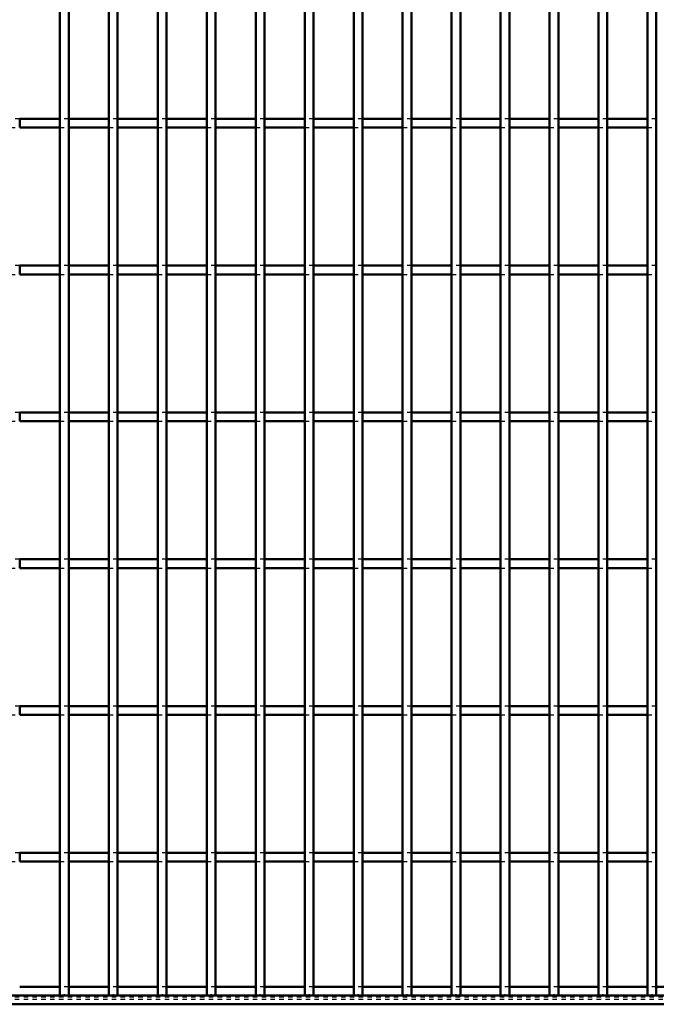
# Model space of a CAD drawing. Header units: millimetres. Extents: x -746 to 505, y -500 to 878.
# Tile 12 of 24: x 112 to 257, y -500 to -276. Entities that reach past the tile are written whole.
import ezdxf

# ---------------------------------------------------------------- set-up
doc = ezdxf.new("R2010")
doc.units = ezdxf.units.MM
doc.linetypes.add('Dashed', pattern=[2, 1, -1])
for name, color, linetype, lineweight in [('2d ConnectionPoints', 7, 'Continuous', 50), ('AM_0', 7, 'Continuous', 50), ('AM_9', 6, 'Dashed', 25)]:
    doc.layers.add(name, color=color, linetype=linetype, lineweight=lineweight)

# ---------------------------------------------------------------- blocks, each defined once
blk = doc.blocks.new('2_e14u522ycbj1k53mbrk2h62lb________0_in_LPP230331121180010003500_4')
at = {"layer": 'AM_0'}
for p, q in [((121.21, -496.05), (112.1, -496.05)), ((132.32, -496.05), (123.21, -496.05)), ((143.43, -496.05), (134.32, -496.05)), ((154.54, -496.05), (145.43, -496.05)), ((165.65, -496.05), (156.54, -496.05)), ((176.76, -496.05), (167.65, -496.05)), ((187.87, -496.05), (178.76, -496.05)), ((198.98, -496.05), (189.87, -496.05)), ((210.09, -496.05), (200.98, -496.05)), ((221.2, -496.05), (212.09, -496.05)), ((232.31, -496.05), (223.2, -496.05)), ((243.42, -496.05), (234.31, -496.05)), ((254.53, -496.05), (245.42, -496.05)), ((265.64, -496.05), (256.53, -496.05)), ((400, -498), (-400, -498)), ((400, -500), (-400, -500))]:
    blk.add_line(p, q, dxfattribs=at)
at = {"layer": 'AM_9'}
for p, q in [((123.21, -496.05), (121.21, -496.05)), ((134.32, -496.05), (132.32, -496.05)), ((145.43, -496.05), (143.43, -496.05)), ((156.54, -496.05), (154.54, -496.05)), ((167.65, -496.05), (165.65, -496.05)), ((178.76, -496.05), (176.76, -496.05)), ((189.87, -496.05), (187.87, -496.05)), ((200.98, -496.05), (198.98, -496.05)), ((212.09, -496.05), (210.09, -496.05)), ((223.2, -496.05), (221.2, -496.05)), ((234.31, -496.05), (232.31, -496.05)), ((245.42, -496.05), (243.42, -496.05)), ((256.53, -496.05), (254.53, -496.05)), ((400, -498.4), (-400, -498.4)), ((400, -498.92), (-400, -498.92))]:
    blk.add_line(p, q, dxfattribs=at)
blk = doc.blocks.new('49_g3fricioucnqmhxwsgs7dh7jk________0_in_LPP230331121180010003500_4')
at = {"layer": 'AM_0'}
for p, q in [((121.21, -498), (121.21, 498)), ((123.21, -498), (123.21, 498)), ((123.21, -498), (121.21, -498))]:
    blk.add_line(p, q, dxfattribs=at)
blk = doc.blocks.new('50_sxuhh6k4beu2170kd74mfx6hi________0_in_LPP230331121180010003500_4')
at = {"layer": 'AM_0'}
for p, q in [((132.32, -498), (132.32, 498)), ((134.32, -498), (134.32, 498)), ((134.32, -498), (132.32, -498))]:
    blk.add_line(p, q, dxfattribs=at)
blk = doc.blocks.new('51_n10myse0v2gpdij8qqydojbgf________0_in_LPP230331121180010003500_4')
at = {"layer": 'AM_0'}
for p, q in [((143.43, -498), (143.43, 498)), ((145.43, -498), (145.43, 498)), ((145.43, -498), (143.43, -498))]:
    blk.add_line(p, q, dxfattribs=at)
blk = doc.blocks.new('52_f8q5xecjb9jec703p8gsyg4pb________0_in_LPP230331121180010003500_4')
at = {"layer": 'AM_0'}
for p, q in [((154.54, -498), (154.54, 498)), ((156.54, -498), (156.54, 498)), ((156.54, -498), (154.54, -498))]:
    blk.add_line(p, q, dxfattribs=at)
blk = doc.blocks.new('53_spux0igreasg9ctm9xtaa6mmi________0_in_LPP230331121180010003500_4')
at = {"layer": 'AM_0'}
for p, q in [((165.65, -498), (165.65, 498)), ((167.65, -498), (167.65, 498)), ((167.65, -498), (165.65, -498))]:
    blk.add_line(p, q, dxfattribs=at)
blk = doc.blocks.new('54_3a9yiqfrdwbcajdpd712xb3wb________0_in_LPP230331121180010003500_4')
at = {"layer": 'AM_0'}
for p, q in [((176.76, -498), (176.76, 498)), ((178.76, -498), (178.76, 498)), ((178.76, -498), (176.76, -498))]:
    blk.add_line(p, q, dxfattribs=at)
blk = doc.blocks.new('55_p2ilfojh55cbmjph907lf7bua________0_in_LPP230331121180010003500_4')
at = {"layer": 'AM_0'}
for p, q in [((187.87, -498), (187.87, 498)), ((189.87, -498), (189.87, 498)), ((189.87, -498), (187.87, -498))]:
    blk.add_line(p, q, dxfattribs=at)
blk = doc.blocks.new('56_u2koyhpofi0iru46qsuomrp1h________0_in_LPP230331121180010003500_4')
at = {"layer": 'AM_0'}
for p, q in [((198.98, -498), (198.98, 498)), ((200.98, -498), (200.98, 498)), ((200.98, -498), (198.98, -498))]:
    blk.add_line(p, q, dxfattribs=at)
blk = doc.blocks.new('57_hfk1u10hljf0ofnymirnh3ztq________0_in_LPP230331121180010003500_4')
at = {"layer": 'AM_0'}
for p, q in [((210.09, -498), (210.09, 498)), ((212.09, -498), (212.09, 498)), ((212.09, -498), (210.09, -498))]:
    blk.add_line(p, q, dxfattribs=at)
blk = doc.blocks.new('58_bvjqypfiug7m87vtw28dbixsf________0_in_LPP230331121180010003500_4')
at = {"layer": 'AM_0'}
for p, q in [((221.2, -498), (221.2, 498)), ((223.2, -498), (223.2, 498)), ((223.2, -498), (221.2, -498))]:
    blk.add_line(p, q, dxfattribs=at)
blk = doc.blocks.new('59_djchtwpzp0x86fxqxm0t6wjng________0_in_LPP230331121180010003500_4')
at = {"layer": 'AM_0'}
for p, q in [((232.31, -498), (232.31, 498)), ((234.31, -498), (234.31, 498)), ((234.31, -498), (232.31, -498))]:
    blk.add_line(p, q, dxfattribs=at)
blk = doc.blocks.new('60_6ak0kpadpfdi7101zp4zacvrc________0_in_LPP230331121180010003500_4')
at = {"layer": 'AM_0'}
for p, q in [((243.42, -498), (243.42, 498)), ((245.42, -498), (245.42, 498)), ((245.42, -498), (243.42, -498))]:
    blk.add_line(p, q, dxfattribs=at)
blk = doc.blocks.new('61_5qe2vhfudwnjxckoe8qi107fk________0_in_LPP230331121180010003500_4')
at = {"layer": 'AM_0'}
for p, q in [((254.53, -498), (254.53, 498)), ((256.53, -498), (256.53, 498)), ((256.53, -498), (254.53, -498))]:
    blk.add_line(p, q, dxfattribs=at)
blk = doc.blocks.new('75_0jjjbz4lzsjcmwl8zkinwbd1f________0_in_LPP230331121180010003500_4')
at = {"layer": 'AM_0'}
for p, q in [((121.21, -465.62), (112.1, -465.62)), ((112.1, -467.62), (112.1, -465.62)), ((121.21, -465.62), (121.21, -467.62)), ((132.32, -465.62), (123.21, -465.62)), ((123.21, -467.62), (123.21, -465.62)), ((132.32, -465.62), (132.32, -467.62)), ((143.43, -465.62), (134.32, -465.62)), ((134.32, -467.62), (134.32, -465.62)), ((143.43, -465.62), (143.43, -467.62)), ((154.54, -465.62), (145.43, -465.62)), ((145.43, -467.62), (145.43, -465.62)), ((154.54, -465.62), (154.54, -467.62)), ((165.65, -465.62), (156.54, -465.62)), ((156.54, -467.62), (156.54, -465.62)), ((165.65, -465.62), (165.65, -467.62)), ((167.65, -467.62), (167.65, -465.62)), ((176.76, -465.62), (167.65, -465.62)), ((176.76, -465.62), (176.76, -467.62)), ((187.87, -465.62), (178.76, -465.62)), ((178.76, -467.62), (178.76, -465.62)), ((187.87, -465.62), (187.87, -467.62)), ((189.87, -467.62), (189.87, -465.62)), ((198.98, -465.62), (189.87, -465.62)), ((198.98, -465.62), (198.98, -467.62)), ((200.98, -467.62), (200.98, -465.62)), ((210.09, -465.62), (200.98, -465.62)), ((210.09, -465.62), (210.09, -467.62)), ((212.09, -467.62), (212.09, -465.62)), ((221.2, -465.62), (212.09, -465.62)), ((221.2, -465.62), (221.2, -467.62)), ((223.2, -467.62), (223.2, -465.62)), ((232.31, -465.62), (223.2, -465.62)), ((232.31, -465.62), (232.31, -467.62)), ((234.31, -467.62), (234.31, -465.62)), ((243.42, -465.62), (234.31, -465.62)), ((243.42, -465.62), (243.42, -467.62)), ((245.42, -467.62), (245.42, -465.62)), ((254.53, -465.62), (245.42, -465.62)), ((254.53, -465.62), (254.53, -467.62)), ((121.21, -467.62), (112.1, -467.62)), ((132.32, -467.62), (123.21, -467.62)), ((143.43, -467.62), (134.32, -467.62)), ((154.54, -467.62), (145.43, -467.62)), ((165.65, -467.62), (156.54, -467.62)), ((176.76, -467.62), (167.65, -467.62)), ((187.87, -467.62), (178.76, -467.62)), ((198.98, -467.62), (189.87, -467.62)), ((210.09, -467.62), (200.98, -467.62)), ((221.2, -467.62), (212.09, -467.62)), ((232.31, -467.62), (223.2, -467.62)), ((243.42, -467.62), (234.31, -467.62)), ((254.53, -467.62), (245.42, -467.62))]:
    blk.add_line(p, q, dxfattribs=at)
at = {"layer": 'AM_9'}
for p, q in [((112.1, -465.62), (110.1, -465.62)), ((123.21, -465.62), (121.21, -465.62)), ((134.32, -465.62), (132.32, -465.62)), ((145.43, -465.62), (143.43, -465.62)), ((156.54, -465.62), (154.54, -465.62)), ((167.65, -465.62), (165.65, -465.62)), ((178.76, -465.62), (176.76, -465.62)), ((189.87, -465.62), (187.87, -465.62)), ((200.98, -465.62), (198.98, -465.62)), ((212.09, -465.62), (210.09, -465.62)), ((223.2, -465.62), (221.2, -465.62)), ((234.31, -465.62), (232.31, -465.62)), ((245.42, -465.62), (243.42, -465.62)), ((256.53, -465.62), (254.53, -465.62)), ((110.1, -467.62), (112.1, -467.62)), ((121.21, -467.62), (123.21, -467.62)), ((132.32, -467.62), (134.32, -467.62)), ((143.43, -467.62), (145.43, -467.62)), ((154.54, -467.62), (156.54, -467.62)), ((165.65, -467.62), (167.65, -467.62)), ((176.76, -467.62), (178.76, -467.62)), ((187.87, -467.62), (189.87, -467.62)), ((198.98, -467.62), (200.98, -467.62)), ((210.09, -467.62), (212.09, -467.62)), ((221.2, -467.62), (223.2, -467.62)), ((232.31, -467.62), (234.31, -467.62)), ((243.42, -467.62), (245.42, -467.62)), ((254.53, -467.62), (256.53, -467.62))]:
    blk.add_line(p, q, dxfattribs=at)
blk = doc.blocks.new('76_lgffw96toia2rysl91opaba2n________0_in_LPP230331121180010003500_4')
at = {"layer": 'AM_0'}
for p, q in [((121.21, -432.29), (112.1, -432.29)), ((112.1, -434.29), (112.1, -432.29)), ((121.21, -432.29), (121.21, -434.29)), ((132.32, -432.29), (123.21, -432.29)), ((123.21, -434.29), (123.21, -432.29)), ((132.32, -432.29), (132.32, -434.29)), ((143.43, -432.29), (134.32, -432.29)), ((134.32, -434.29), (134.32, -432.29)), ((143.43, -432.29), (143.43, -434.29)), ((154.54, -432.29), (145.43, -432.29)), ((145.43, -434.29), (145.43, -432.29)), ((154.54, -432.29), (154.54, -434.29)), ((165.65, -432.29), (156.54, -432.29)), ((156.54, -434.29), (156.54, -432.29)), ((165.65, -432.29), (165.65, -434.29)), ((167.65, -434.29), (167.65, -432.29)), ((176.76, -432.29), (167.65, -432.29)), ((176.76, -432.29), (176.76, -434.29)), ((187.87, -432.29), (178.76, -432.29)), ((178.76, -434.29), (178.76, -432.29)), ((187.87, -432.29), (187.87, -434.29)), ((189.87, -434.29), (189.87, -432.29)), ((198.98, -432.29), (189.87, -432.29)), ((198.98, -432.29), (198.98, -434.29)), ((200.98, -434.29), (200.98, -432.29)), ((210.09, -432.29), (200.98, -432.29)), ((210.09, -432.29), (210.09, -434.29)), ((212.09, -434.29), (212.09, -432.29)), ((221.2, -432.29), (212.09, -432.29)), ((221.2, -432.29), (221.2, -434.29)), ((223.2, -434.29), (223.2, -432.29)), ((232.31, -432.29), (223.2, -432.29)), ((232.31, -432.29), (232.31, -434.29)), ((234.31, -434.29), (234.31, -432.29)), ((243.42, -432.29), (234.31, -432.29)), ((243.42, -432.29), (243.42, -434.29)), ((245.42, -434.29), (245.42, -432.29)), ((254.53, -432.29), (245.42, -432.29)), ((254.53, -432.29), (254.53, -434.29)), ((121.21, -434.29), (112.1, -434.29)), ((132.32, -434.29), (123.21, -434.29)), ((143.43, -434.29), (134.32, -434.29)), ((154.54, -434.29), (145.43, -434.29)), ((165.65, -434.29), (156.54, -434.29)), ((176.76, -434.29), (167.65, -434.29)), ((187.87, -434.29), (178.76, -434.29)), ((198.98, -434.29), (189.87, -434.29)), ((210.09, -434.29), (200.98, -434.29)), ((221.2, -434.29), (212.09, -434.29)), ((232.31, -434.29), (223.2, -434.29)), ((243.42, -434.29), (234.31, -434.29)), ((254.53, -434.29), (245.42, -434.29))]:
    blk.add_line(p, q, dxfattribs=at)
at = {"layer": 'AM_9'}
for p, q in [((112.1, -432.29), (110.1, -432.29)), ((123.21, -432.29), (121.21, -432.29)), ((134.32, -432.29), (132.32, -432.29)), ((145.43, -432.29), (143.43, -432.29)), ((156.54, -432.29), (154.54, -432.29)), ((167.65, -432.29), (165.65, -432.29)), ((178.76, -432.29), (176.76, -432.29)), ((189.87, -432.29), (187.87, -432.29)), ((200.98, -432.29), (198.98, -432.29)), ((212.09, -432.29), (210.09, -432.29)), ((223.2, -432.29), (221.2, -432.29)), ((234.31, -432.29), (232.31, -432.29)), ((245.42, -432.29), (243.42, -432.29)), ((256.53, -432.29), (254.53, -432.29)), ((110.1, -434.29), (112.1, -434.29)), ((121.21, -434.29), (123.21, -434.29)), ((132.32, -434.29), (134.32, -434.29)), ((143.43, -434.29), (145.43, -434.29)), ((154.54, -434.29), (156.54, -434.29)), ((165.65, -434.29), (167.65, -434.29)), ((176.76, -434.29), (178.76, -434.29)), ((187.87, -434.29), (189.87, -434.29)), ((198.98, -434.29), (200.98, -434.29)), ((210.09, -434.29), (212.09, -434.29)), ((221.2, -434.29), (223.2, -434.29)), ((232.31, -434.29), (234.31, -434.29)), ((243.42, -434.29), (245.42, -434.29)), ((254.53, -434.29), (256.53, -434.29))]:
    blk.add_line(p, q, dxfattribs=at)
blk = doc.blocks.new('77_mwbgevosdav7zdoyc3kzlsbqm________0_in_LPP230331121180010003500_4')
at = {"layer": 'AM_0'}
for p, q in [((121.21, -398.96), (112.1, -398.96)), ((112.1, -400.96), (112.1, -398.96)), ((121.21, -398.96), (121.21, -400.96)), ((132.32, -398.96), (123.21, -398.96)), ((123.21, -400.96), (123.21, -398.96)), ((132.32, -398.96), (132.32, -400.96)), ((143.43, -398.96), (134.32, -398.96)), ((134.32, -400.96), (134.32, -398.96)), ((143.43, -398.96), (143.43, -400.96)), ((154.54, -398.96), (145.43, -398.96)), ((145.43, -400.96), (145.43, -398.96)), ((154.54, -398.96), (154.54, -400.96)), ((165.65, -398.96), (156.54, -398.96)), ((156.54, -400.96), (156.54, -398.96)), ((165.65, -398.96), (165.65, -400.96)), ((167.65, -400.96), (167.65, -398.96)), ((176.76, -398.96), (167.65, -398.96)), ((176.76, -398.96), (176.76, -400.96)), ((187.87, -398.96), (178.76, -398.96)), ((178.76, -400.96), (178.76, -398.96)), ((187.87, -398.96), (187.87, -400.96)), ((189.87, -400.96), (189.87, -398.96)), ((198.98, -398.96), (189.87, -398.96)), ((198.98, -398.96), (198.98, -400.96)), ((200.98, -400.96), (200.98, -398.96)), ((210.09, -398.96), (200.98, -398.96)), ((210.09, -398.96), (210.09, -400.96)), ((212.09, -400.96), (212.09, -398.96)), ((221.2, -398.96), (212.09, -398.96)), ((221.2, -398.96), (221.2, -400.96)), ((223.2, -400.96), (223.2, -398.96)), ((232.31, -398.96), (223.2, -398.96)), ((232.31, -398.96), (232.31, -400.96)), ((234.31, -400.96), (234.31, -398.96)), ((243.42, -398.96), (234.31, -398.96)), ((243.42, -398.96), (243.42, -400.96)), ((245.42, -400.96), (245.42, -398.96)), ((254.53, -398.96), (245.42, -398.96)), ((254.53, -398.96), (254.53, -400.96)), ((121.21, -400.96), (112.1, -400.96)), ((132.32, -400.96), (123.21, -400.96)), ((143.43, -400.96), (134.32, -400.96)), ((154.54, -400.96), (145.43, -400.96)), ((165.65, -400.96), (156.54, -400.96)), ((176.76, -400.96), (167.65, -400.96)), ((187.87, -400.96), (178.76, -400.96)), ((198.98, -400.96), (189.87, -400.96)), ((210.09, -400.96), (200.98, -400.96)), ((221.2, -400.96), (212.09, -400.96)), ((232.31, -400.96), (223.2, -400.96)), ((243.42, -400.96), (234.31, -400.96)), ((254.53, -400.96), (245.42, -400.96))]:
    blk.add_line(p, q, dxfattribs=at)
at = {"layer": 'AM_9'}
for p, q in [((112.1, -398.96), (110.1, -398.96)), ((123.21, -398.96), (121.21, -398.96)), ((134.32, -398.96), (132.32, -398.96)), ((145.43, -398.96), (143.43, -398.96)), ((156.54, -398.96), (154.54, -398.96)), ((167.65, -398.96), (165.65, -398.96)), ((178.76, -398.96), (176.76, -398.96)), ((189.87, -398.96), (187.87, -398.96)), ((200.98, -398.96), (198.98, -398.96)), ((212.09, -398.96), (210.09, -398.96)), ((223.2, -398.96), (221.2, -398.96)), ((234.31, -398.96), (232.31, -398.96)), ((245.42, -398.96), (243.42, -398.96)), ((256.53, -398.96), (254.53, -398.96)), ((110.1, -400.96), (112.1, -400.96)), ((121.21, -400.96), (123.21, -400.96)), ((132.32, -400.96), (134.32, -400.96)), ((143.43, -400.96), (145.43, -400.96)), ((154.54, -400.96), (156.54, -400.96)), ((165.65, -400.96), (167.65, -400.96)), ((176.76, -400.96), (178.76, -400.96)), ((187.87, -400.96), (189.87, -400.96)), ((198.98, -400.96), (200.98, -400.96)), ((210.09, -400.96), (212.09, -400.96)), ((221.2, -400.96), (223.2, -400.96)), ((232.31, -400.96), (234.31, -400.96)), ((243.42, -400.96), (245.42, -400.96)), ((254.53, -400.96), (256.53, -400.96))]:
    blk.add_line(p, q, dxfattribs=at)
blk = doc.blocks.new('78_7ccvrorvqifyr45w2a1egf1kj________0_in_LPP230331121180010003500_4')
at = {"layer": 'AM_0'}
for p, q in [((121.21, -365.63), (112.1, -365.63)), ((112.1, -367.63), (112.1, -365.63)), ((121.21, -365.63), (121.21, -367.63)), ((132.32, -365.63), (123.21, -365.63)), ((123.21, -367.63), (123.21, -365.63)), ((132.32, -365.63), (132.32, -367.63)), ((143.43, -365.63), (134.32, -365.63)), ((134.32, -367.63), (134.32, -365.63)), ((143.43, -365.63), (143.43, -367.63)), ((154.54, -365.63), (145.43, -365.63)), ((145.43, -367.63), (145.43, -365.63)), ((154.54, -365.63), (154.54, -367.63)), ((165.65, -365.63), (156.54, -365.63)), ((156.54, -367.63), (156.54, -365.63)), ((165.65, -365.63), (165.65, -367.63)), ((167.65, -367.63), (167.65, -365.63)), ((176.76, -365.63), (167.65, -365.63)), ((176.76, -365.63), (176.76, -367.63)), ((187.87, -365.63), (178.76, -365.63)), ((178.76, -367.63), (178.76, -365.63)), ((187.87, -365.63), (187.87, -367.63)), ((189.87, -367.63), (189.87, -365.63)), ((198.98, -365.63), (189.87, -365.63)), ((198.98, -365.63), (198.98, -367.63)), ((200.98, -367.63), (200.98, -365.63)), ((210.09, -365.63), (200.98, -365.63)), ((210.09, -365.63), (210.09, -367.63)), ((212.09, -367.63), (212.09, -365.63)), ((221.2, -365.63), (212.09, -365.63)), ((221.2, -365.63), (221.2, -367.63)), ((223.2, -367.63), (223.2, -365.63)), ((232.31, -365.63), (223.2, -365.63)), ((232.31, -365.63), (232.31, -367.63)), ((234.31, -367.63), (234.31, -365.63)), ((243.42, -365.63), (234.31, -365.63)), ((243.42, -365.63), (243.42, -367.63)), ((245.42, -367.63), (245.42, -365.63)), ((254.53, -365.63), (245.42, -365.63)), ((254.53, -365.63), (254.53, -367.63)), ((121.21, -367.63), (112.1, -367.63)), ((132.32, -367.63), (123.21, -367.63)), ((143.43, -367.63), (134.32, -367.63)), ((154.54, -367.63), (145.43, -367.63)), ((165.65, -367.63), (156.54, -367.63)), ((176.76, -367.63), (167.65, -367.63)), ((187.87, -367.63), (178.76, -367.63)), ((198.98, -367.63), (189.87, -367.63)), ((210.09, -367.63), (200.98, -367.63)), ((221.2, -367.63), (212.09, -367.63)), ((232.31, -367.63), (223.2, -367.63)), ((243.42, -367.63), (234.31, -367.63)), ((254.53, -367.63), (245.42, -367.63))]:
    blk.add_line(p, q, dxfattribs=at)
at = {"layer": 'AM_9'}
for p, q in [((112.1, -365.63), (110.1, -365.63)), ((123.21, -365.63), (121.21, -365.63)), ((134.32, -365.63), (132.32, -365.63)), ((145.43, -365.63), (143.43, -365.63)), ((156.54, -365.63), (154.54, -365.63)), ((167.65, -365.63), (165.65, -365.63)), ((178.76, -365.63), (176.76, -365.63)), ((189.87, -365.63), (187.87, -365.63)), ((200.98, -365.63), (198.98, -365.63)), ((212.09, -365.63), (210.09, -365.63)), ((223.2, -365.63), (221.2, -365.63)), ((234.31, -365.63), (232.31, -365.63)), ((245.42, -365.63), (243.42, -365.63)), ((256.53, -365.63), (254.53, -365.63)), ((110.1, -367.63), (112.1, -367.63)), ((121.21, -367.63), (123.21, -367.63)), ((132.32, -367.63), (134.32, -367.63)), ((143.43, -367.63), (145.43, -367.63)), ((154.54, -367.63), (156.54, -367.63)), ((165.65, -367.63), (167.65, -367.63)), ((176.76, -367.63), (178.76, -367.63)), ((187.87, -367.63), (189.87, -367.63)), ((198.98, -367.63), (200.98, -367.63)), ((210.09, -367.63), (212.09, -367.63)), ((221.2, -367.63), (223.2, -367.63)), ((232.31, -367.63), (234.31, -367.63)), ((243.42, -367.63), (245.42, -367.63)), ((254.53, -367.63), (256.53, -367.63))]:
    blk.add_line(p, q, dxfattribs=at)
blk = doc.blocks.new('79_xuflwjg1mh3x27397p87thd2l________0_in_LPP230331121180010003500_4')
at = {"layer": 'AM_0'}
for p, q in [((121.21, -332.3), (112.1, -332.3)), ((112.1, -334.3), (112.1, -332.3)), ((121.21, -332.3), (121.21, -334.3)), ((132.32, -332.3), (123.21, -332.3)), ((123.21, -334.3), (123.21, -332.3)), ((132.32, -332.3), (132.32, -334.3)), ((143.43, -332.3), (134.32, -332.3)), ((134.32, -334.3), (134.32, -332.3)), ((143.43, -332.3), (143.43, -334.3)), ((154.54, -332.3), (145.43, -332.3)), ((145.43, -334.3), (145.43, -332.3)), ((154.54, -332.3), (154.54, -334.3)), ((165.65, -332.3), (156.54, -332.3)), ((156.54, -334.3), (156.54, -332.3)), ((165.65, -332.3), (165.65, -334.3)), ((167.65, -334.3), (167.65, -332.3)), ((176.76, -332.3), (167.65, -332.3)), ((176.76, -332.3), (176.76, -334.3)), ((187.87, -332.3), (178.76, -332.3)), ((178.76, -334.3), (178.76, -332.3)), ((187.87, -332.3), (187.87, -334.3)), ((189.87, -334.3), (189.87, -332.3)), ((198.98, -332.3), (189.87, -332.3)), ((198.98, -332.3), (198.98, -334.3)), ((200.98, -334.3), (200.98, -332.3)), ((210.09, -332.3), (200.98, -332.3)), ((210.09, -332.3), (210.09, -334.3)), ((212.09, -334.3), (212.09, -332.3)), ((221.2, -332.3), (212.09, -332.3)), ((221.2, -332.3), (221.2, -334.3)), ((223.2, -334.3), (223.2, -332.3)), ((232.31, -332.3), (223.2, -332.3)), ((232.31, -332.3), (232.31, -334.3)), ((234.31, -334.3), (234.31, -332.3)), ((243.42, -332.3), (234.31, -332.3)), ((243.42, -332.3), (243.42, -334.3)), ((245.42, -334.3), (245.42, -332.3)), ((254.53, -332.3), (245.42, -332.3)), ((254.53, -332.3), (254.53, -334.3)), ((121.21, -334.3), (112.1, -334.3)), ((132.32, -334.3), (123.21, -334.3)), ((143.43, -334.3), (134.32, -334.3)), ((154.54, -334.3), (145.43, -334.3)), ((165.65, -334.3), (156.54, -334.3)), ((176.76, -334.3), (167.65, -334.3)), ((187.87, -334.3), (178.76, -334.3)), ((198.98, -334.3), (189.87, -334.3)), ((210.09, -334.3), (200.98, -334.3)), ((221.2, -334.3), (212.09, -334.3)), ((232.31, -334.3), (223.2, -334.3)), ((243.42, -334.3), (234.31, -334.3)), ((254.53, -334.3), (245.42, -334.3))]:
    blk.add_line(p, q, dxfattribs=at)
at = {"layer": 'AM_9'}
for p, q in [((112.1, -332.3), (110.1, -332.3)), ((123.21, -332.3), (121.21, -332.3)), ((134.32, -332.3), (132.32, -332.3)), ((145.43, -332.3), (143.43, -332.3)), ((156.54, -332.3), (154.54, -332.3)), ((167.65, -332.3), (165.65, -332.3)), ((178.76, -332.3), (176.76, -332.3)), ((189.87, -332.3), (187.87, -332.3)), ((200.98, -332.3), (198.98, -332.3)), ((212.09, -332.3), (210.09, -332.3)), ((223.2, -332.3), (221.2, -332.3)), ((234.31, -332.3), (232.31, -332.3)), ((245.42, -332.3), (243.42, -332.3)), ((256.53, -332.3), (254.53, -332.3)), ((110.1, -334.3), (112.1, -334.3)), ((121.21, -334.3), (123.21, -334.3)), ((132.32, -334.3), (134.32, -334.3)), ((143.43, -334.3), (145.43, -334.3)), ((154.54, -334.3), (156.54, -334.3)), ((165.65, -334.3), (167.65, -334.3)), ((176.76, -334.3), (178.76, -334.3)), ((187.87, -334.3), (189.87, -334.3)), ((198.98, -334.3), (200.98, -334.3)), ((210.09, -334.3), (212.09, -334.3)), ((221.2, -334.3), (223.2, -334.3)), ((232.31, -334.3), (234.31, -334.3)), ((243.42, -334.3), (245.42, -334.3)), ((254.53, -334.3), (256.53, -334.3))]:
    blk.add_line(p, q, dxfattribs=at)
blk = doc.blocks.new('80_5dfle8le6ho4orecg6jgc3p6e________0_in_LPP230331121180010003500_4')
at = {"layer": 'AM_0'}
for p, q in [((121.21, -298.97), (112.1, -298.97)), ((112.1, -300.97), (112.1, -298.97)), ((121.21, -298.97), (121.21, -300.97)), ((132.32, -298.97), (123.21, -298.97)), ((123.21, -300.97), (123.21, -298.97)), ((132.32, -298.97), (132.32, -300.97)), ((143.43, -298.97), (134.32, -298.97)), ((134.32, -300.97), (134.32, -298.97)), ((143.43, -298.97), (143.43, -300.97)), ((154.54, -298.97), (145.43, -298.97)), ((145.43, -300.97), (145.43, -298.97)), ((154.54, -298.97), (154.54, -300.97)), ((165.65, -298.97), (156.54, -298.97)), ((156.54, -300.97), (156.54, -298.97)), ((165.65, -298.97), (165.65, -300.97)), ((167.65, -300.97), (167.65, -298.97)), ((176.76, -298.97), (167.65, -298.97)), ((176.76, -298.97), (176.76, -300.97)), ((187.87, -298.97), (178.76, -298.97)), ((178.76, -300.97), (178.76, -298.97)), ((187.87, -298.97), (187.87, -300.97)), ((189.87, -300.97), (189.87, -298.97)), ((198.98, -298.97), (189.87, -298.97)), ((198.98, -298.97), (198.98, -300.97)), ((200.98, -300.97), (200.98, -298.97)), ((210.09, -298.97), (200.98, -298.97)), ((210.09, -298.97), (210.09, -300.97)), ((212.09, -300.97), (212.09, -298.97)), ((221.2, -298.97), (212.09, -298.97)), ((221.2, -298.97), (221.2, -300.97)), ((223.2, -300.97), (223.2, -298.97)), ((232.31, -298.97), (223.2, -298.97)), ((232.31, -298.97), (232.31, -300.97)), ((234.31, -300.97), (234.31, -298.97)), ((243.42, -298.97), (234.31, -298.97)), ((243.42, -298.97), (243.42, -300.97)), ((245.42, -300.97), (245.42, -298.97)), ((254.53, -298.97), (245.42, -298.97)), ((254.53, -298.97), (254.53, -300.97)), ((121.21, -300.97), (112.1, -300.97)), ((132.32, -300.97), (123.21, -300.97)), ((143.43, -300.97), (134.32, -300.97)), ((154.54, -300.97), (145.43, -300.97)), ((165.65, -300.97), (156.54, -300.97)), ((176.76, -300.97), (167.65, -300.97)), ((187.87, -300.97), (178.76, -300.97)), ((198.98, -300.97), (189.87, -300.97)), ((210.09, -300.97), (200.98, -300.97)), ((221.2, -300.97), (212.09, -300.97)), ((232.31, -300.97), (223.2, -300.97)), ((243.42, -300.97), (234.31, -300.97)), ((254.53, -300.97), (245.42, -300.97))]:
    blk.add_line(p, q, dxfattribs=at)
at = {"layer": 'AM_9'}
for p, q in [((112.1, -298.97), (110.1, -298.97)), ((123.21, -298.97), (121.21, -298.97)), ((134.32, -298.97), (132.32, -298.97)), ((145.43, -298.97), (143.43, -298.97)), ((156.54, -298.97), (154.54, -298.97)), ((167.65, -298.97), (165.65, -298.97)), ((178.76, -298.97), (176.76, -298.97)), ((189.87, -298.97), (187.87, -298.97)), ((200.98, -298.97), (198.98, -298.97)), ((212.09, -298.97), (210.09, -298.97)), ((223.2, -298.97), (221.2, -298.97)), ((234.31, -298.97), (232.31, -298.97)), ((245.42, -298.97), (243.42, -298.97)), ((256.53, -298.97), (254.53, -298.97)), ((110.1, -300.97), (112.1, -300.97)), ((121.21, -300.97), (123.21, -300.97)), ((132.32, -300.97), (134.32, -300.97)), ((143.43, -300.97), (145.43, -300.97)), ((154.54, -300.97), (156.54, -300.97)), ((165.65, -300.97), (167.65, -300.97)), ((176.76, -300.97), (178.76, -300.97)), ((187.87, -300.97), (189.87, -300.97)), ((198.98, -300.97), (200.98, -300.97)), ((210.09, -300.97), (212.09, -300.97)), ((221.2, -300.97), (223.2, -300.97)), ((232.31, -300.97), (234.31, -300.97)), ((243.42, -300.97), (245.42, -300.97)), ((254.53, -300.97), (256.53, -300.97))]:
    blk.add_line(p, q, dxfattribs=at)

msp = doc.modelspace()

# ---------------------------------------------------------------- linework, layer by layer
at = {"layer": '2d ConnectionPoints'}
for p in [(122.21, -498), (133.32, -498), (144.43, -498), (155.54, -498), (166.65, -498), (177.76, -498), (188.87, -498), (199.98, -498), (211.09, -498), (222.2, -498), (233.31, -498), (244.42, -498), (255.53, -498)]:
    msp.add_point(p, dxfattribs=at)

# ---------------------------------------------------------------- block references
for name in ['49_g3fricioucnqmhxwsgs7dh7jk________0_in_LPP230331121180010003500_4', '50_sxuhh6k4beu2170kd74mfx6hi________0_in_LPP230331121180010003500_4', '51_n10myse0v2gpdij8qqydojbgf________0_in_LPP230331121180010003500_4', '52_f8q5xecjb9jec703p8gsyg4pb________0_in_LPP230331121180010003500_4', '53_spux0igreasg9ctm9xtaa6mmi________0_in_LPP230331121180010003500_4', '54_3a9yiqfrdwbcajdpd712xb3wb________0_in_LPP230331121180010003500_4', '55_p2ilfojh55cbmjph907lf7bua________0_in_LPP230331121180010003500_4', '56_u2koyhpofi0iru46qsuomrp1h________0_in_LPP230331121180010003500_4', '57_hfk1u10hljf0ofnymirnh3ztq________0_in_LPP230331121180010003500_4', '58_bvjqypfiug7m87vtw28dbixsf________0_in_LPP230331121180010003500_4', '59_djchtwpzp0x86fxqxm0t6wjng________0_in_LPP230331121180010003500_4', '60_6ak0kpadpfdi7101zp4zacvrc________0_in_LPP230331121180010003500_4', '61_5qe2vhfudwnjxckoe8qi107fk________0_in_LPP230331121180010003500_4', '80_5dfle8le6ho4orecg6jgc3p6e________0_in_LPP230331121180010003500_4', '79_xuflwjg1mh3x27397p87thd2l________0_in_LPP230331121180010003500_4', '78_7ccvrorvqifyr45w2a1egf1kj________0_in_LPP230331121180010003500_4', '77_mwbgevosdav7zdoyc3kzlsbqm________0_in_LPP230331121180010003500_4', '76_lgffw96toia2rysl91opaba2n________0_in_LPP230331121180010003500_4', '75_0jjjbz4lzsjcmwl8zkinwbd1f________0_in_LPP230331121180010003500_4', '2_e14u522ycbj1k53mbrk2h62lb________0_in_LPP230331121180010003500_4']:
    msp.add_blockref(name, (0, 0))

doc.saveas('drawing.dxf')
